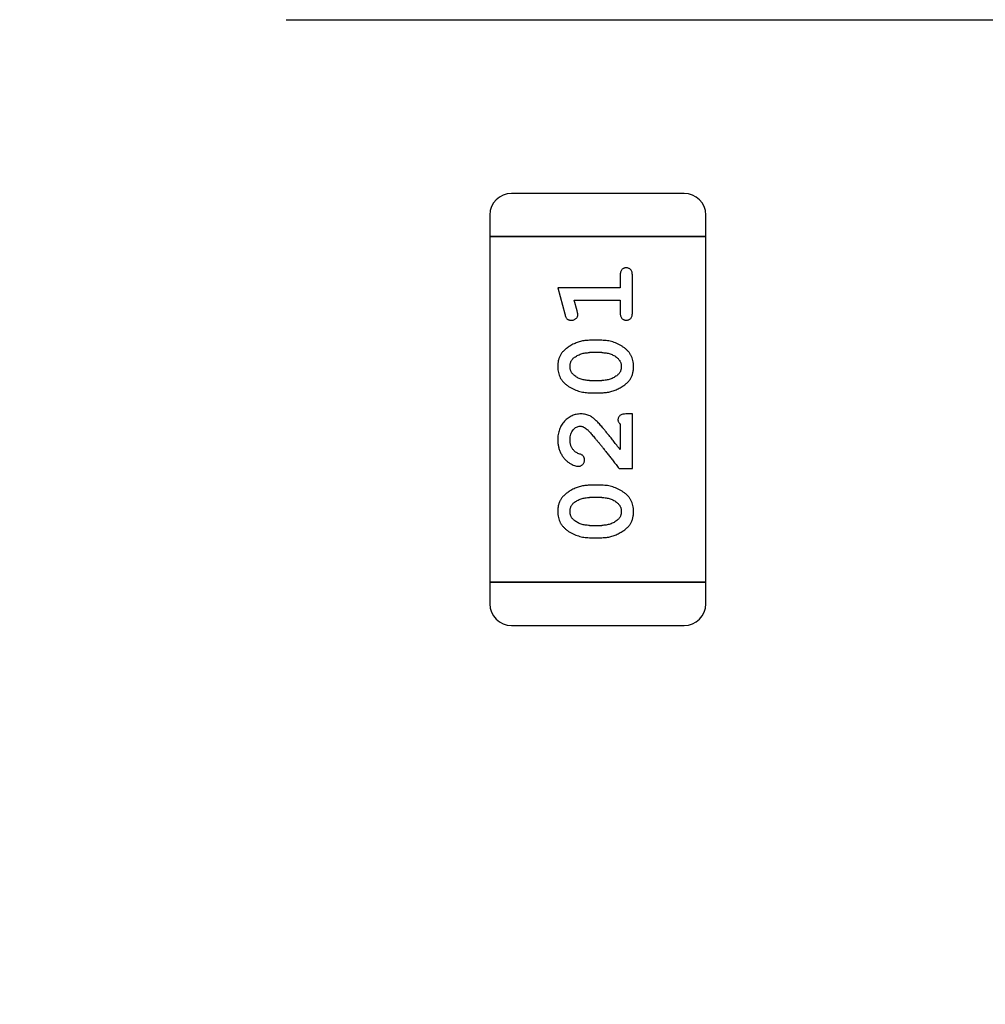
# Model space of a CAD drawing. Header units: millimetres. Extents: x 0 to 297, y 0 to 210.
# Tile 126 of 172: x 202.4 to 203.77, y 104.51 to 105.9. Entities that reach past the tile are written whole.
import ezdxf

# ---------------------------------------------------------------- set-up
doc = ezdxf.new("R2010")
doc.units = ezdxf.units.MM
doc.header["$LTSCALE"] = 16.335
doc.header["$PDMODE"] = 3
doc.header["$PDSIZE"] = 8
doc.layers.get('0').update_dxf_attribs({"linetype": 'CONTINUOUS'})
doc.layers.get('Defpoints').update_dxf_attribs({"linetype": 'CONTINUOUS'})
doc.layers.add('USER_LIBRARYDXF_CONTINUOUS_LINE', color=7, linetype='CONTINUOUS')
doc.styles.get("Standard").update_dxf_attribs({"font": '仿宋_GB2312.ttf'})
doc.dimstyles.get("Standard").update_dxf_attribs({"dimtxt": 2.5, "dimasz": 3.5, "dimexe": 1.5, "dimexo": 1, "dimtad": 1, "dimdsep": 46, "dimtxsty": 'Standard', "dimblk": '_FILLED', "dimblk1": '_FILLED', "dimblk2": '_FILLED', "dimcen": 0.09, "dimazin": 2, "dimtol": 1, "dimtp": 0.01, "dimtm": 0.01, "dimtfac": 1, "dimtofl": 0, "dimtmove": 0, "dimatfit": 3, "dimldrblk": '_FILLED', "dimfxl": 1, "dimtolj": 1, "dimarcsym": 0})

# ---------------------------------------------------------------- blocks, each defined once
blk = doc.blocks.new('_FILLED')
at = {"color": 0, "linetype": 'ByBlock'}
blk.add_solid([(0, 0), (-1, 0.1714), (-1, -0.1714)], dxfattribs=at)
blk = doc.blocks.new('*D34')
at = {"color": 0, "lineweight": -2, "transparency": 16777216}
for p, q in [((202.7794, 105.9036), (213.6607, 105.9036)), ((212.1607, 104.9036), (212.1607, 100.7566)), ((212.1607, 94.3596), (212.1607, 98.5066)), ((208.0944, 93.3596), (213.6607, 93.3596))]:
    blk.add_line(p, q, dxfattribs=at)
at = {"layer": 'Defpoints', "color": 0, "transparency": 16777216}
for p in [(201.7794, 105.9036), (207.0944, 93.3596), (212.1607, 93.3596)]:
    blk.add_point(p, dxfattribs=at)
at = {"color": 0, "lineweight": -2, "transparency": 16777216}
for p, rotation in [((212.1607, 105.9036), 90), ((212.1607, 93.3596), 270)]:
    blk.add_blockref('_FILLED', p, dxfattribs=dict(at, rotation=rotation))
at = {"color": 0, "transparency": 16777216, "insert": (212.1607, 99.6316), "char_height": 1, "attachment_point": 5}
blk.add_mtext('\\A1;12.54', dxfattribs=at)

msp = doc.modelspace()

# ---------------------------------------------------------------- linework, layer by layer
at = {"layer": 'USER_LIBRARYDXF_CONTINUOUS_LINE', "color": 7, "linetype": 'Continuous'}
for p, q in [((203.3411, 105.6585), (203.0973, 105.6585)), ((203.0668, 105.628), (203.0668, 105.5975)), ((203.3716, 105.5975), (203.3716, 105.628)), ((203.0668, 105.5975), (203.3716, 105.5975)), ((203.3716, 105.5975), (203.0668, 105.5975)), ((203.0668, 105.5975), (203.0668, 105.1098)), ((203.3716, 105.1098), (203.3716, 105.5975)), ((203.2507, 105.5424), (203.2507, 105.5251)), ((203.268, 105.4905), (203.268, 105.5424)), ((203.2507, 105.5251), (203.1626, 105.5251)), ((203.1626, 105.5251), (203.1725, 105.4886)), ((203.1857, 105.5078), (203.2507, 105.5078)), ((203.1899, 105.4928), (203.1857, 105.5078)), ((203.2507, 105.5078), (203.2507, 105.4905)), ((203.2249, 105.4512), (203.2072, 105.4512)), ((203.2247, 105.4339), (203.2075, 105.4339)), ((203.2075, 105.3946), (203.2247, 105.3946)), ((203.2072, 105.3773), (203.2249, 105.3773)), ((203.268, 105.3474), (203.2601, 105.3474)), ((203.268, 105.2703), (203.268, 105.3474)), ((203.2507, 105.3332), (203.2507, 105.297)), ((203.2491, 105.2703), (203.268, 105.2703)), ((203.2249, 105.2467), (203.2072, 105.2467)), ((203.2247, 105.2294), (203.2075, 105.2294)), ((203.2075, 105.1901), (203.2247, 105.1901)), ((203.2072, 105.1727), (203.2249, 105.1727)), ((203.3716, 105.1098), (203.0668, 105.1098)), ((203.0668, 105.1098), (203.3716, 105.1098)), ((203.0668, 105.1098), (203.0668, 105.0793)), ((203.3716, 105.0793), (203.3716, 105.1098)), ((203.0973, 105.0489), (203.3411, 105.0489))]:
    msp.add_line(p, q, dxfattribs=at)
for centre, start, end in [((203.0973, 105.628), 90, 180), ((203.3411, 105.628), 0, 90), ((203.0973, 105.0793), 180, 270), ((203.3411, 105.0793), 270, 0)]:
    msp.add_arc(centre, 0.0305, start, end, dxfattribs=at)
for points, knots in [([(203.2593, 105.5535), (203.2587, 105.5534), (203.2575, 105.5534), (203.2559, 105.5529), (203.2544, 105.552), (203.253, 105.5508), (203.252, 105.5493), (203.2512, 105.5473), (203.2507, 105.545), (203.2507, 105.5433), (203.2507, 105.5424)], [0, 0, 0, 0, 0.11517, 0.223509, 0.328254, 0.438012, 0.553651, 0.682263, 0.830856, 1, 1, 1, 1]), ([(203.268, 105.5424), (203.268, 105.5433), (203.2679, 105.545), (203.2675, 105.5473), (203.2667, 105.5493), (203.2656, 105.5508), (203.2643, 105.552), (203.2628, 105.5528), (203.2611, 105.5534), (203.2599, 105.5534), (203.2593, 105.5535)], [0, 0, 0, 0, 0.169012, 0.317488, 0.445429, 0.560977, 0.67065, 0.776666, 0.88492, 1, 1, 1, 1]), ([(203.1909, 105.4874), (203.1909, 105.4877), (203.1908, 105.4885), (203.1906, 105.4897), (203.1903, 105.4912), (203.19, 105.4922), (203.1899, 105.4928)], [0, 0, 0, 0, 0.183151, 0.413144, 0.682305, 1, 1, 1, 1]), ([(203.2507, 105.4905), (203.2507, 105.4896), (203.2507, 105.4879), (203.2512, 105.4856), (203.252, 105.4837), (203.253, 105.4821), (203.2544, 105.481), (203.2559, 105.4801), (203.2575, 105.4796), (203.2587, 105.4795), (203.2593, 105.4795)], [0, 0, 0, 0, 0.169102, 0.317658, 0.446239, 0.563118, 0.671828, 0.776546, 0.884858, 1, 1, 1, 1]), ([(203.2593, 105.4795), (203.2599, 105.4795), (203.2611, 105.4796), (203.2628, 105.4801), (203.2643, 105.4809), (203.2657, 105.4821), (203.2667, 105.4837), (203.2675, 105.4856), (203.2679, 105.4879), (203.268, 105.4896), (203.268, 105.4905)], [0, 0, 0, 0, 0.115051, 0.223278, 0.329269, 0.437893, 0.554681, 0.682591, 0.83103, 1, 1, 1, 1]), ([(203.1725, 105.4886), (203.1727, 105.4877), (203.1732, 105.4861), (203.174, 105.4841), (203.175, 105.4824), (203.176, 105.4812), (203.1772, 105.4804), (203.1785, 105.4799), (203.18, 105.4796), (203.1811, 105.4795), (203.1816, 105.4795)], [0, 0, 0, 0, 0.187321, 0.344927, 0.475328, 0.579604, 0.674244, 0.773631, 0.882025, 1, 1, 1, 1]), ([(203.1816, 105.4795), (203.1823, 105.4795), (203.1835, 105.4796), (203.1852, 105.4801), (203.1868, 105.4808), (203.1882, 105.4818), (203.1894, 105.483), (203.1903, 105.4844), (203.1908, 105.4859), (203.1909, 105.4869), (203.1909, 105.4874)], [0, 0, 0, 0, 0.138815, 0.27042, 0.39836, 0.52875, 0.654955, 0.771147, 0.884581, 1, 1, 1, 1]), ([(203.2072, 105.4512), (203.2061, 105.4512), (203.204, 105.4511), (203.2008, 105.4508), (203.1977, 105.4503), (203.1945, 105.4496), (203.1915, 105.4487), (203.1885, 105.4476), (203.1855, 105.4463), (203.1826, 105.4448), (203.1799, 105.4432), (203.1774, 105.4416), (203.175, 105.4399), (203.1729, 105.4383), (203.1711, 105.4365), (203.1694, 105.4348), (203.168, 105.4331), (203.1664, 105.4307), (203.1648, 105.4276), (203.1635, 105.4234), (203.1627, 105.4188), (203.1626, 105.4157), (203.1626, 105.4141)], [0, 0, 0, 0, 0.049855, 0.099516, 0.148482, 0.19758, 0.246804, 0.296268, 0.346517, 0.397047, 0.446826, 0.49336, 0.537801, 0.579207, 0.617974, 0.654833, 0.689171, 0.722088, 0.786392, 0.853518, 0.924186, 1, 1, 1, 1]), ([(203.2696, 105.4143), (203.2695, 105.4157), (203.2694, 105.4186), (203.2687, 105.4227), (203.2676, 105.4265), (203.266, 105.4301), (203.264, 105.4334), (203.2615, 105.4364), (203.2585, 105.4392), (203.2551, 105.4417), (203.2515, 105.4439), (203.2479, 105.4458), (203.2442, 105.4475), (203.2404, 105.4489), (203.2366, 105.4499), (203.2327, 105.4507), (203.2289, 105.4511), (203.2262, 105.4512), (203.2249, 105.4512)], [0, 0, 0, 0, 0.067217, 0.131051, 0.19272, 0.252824, 0.312745, 0.373449, 0.436041, 0.501494, 0.567761, 0.632087, 0.695096, 0.757109, 0.817993, 0.878657, 0.939311, 1, 1, 1, 1]), ([(203.1852, 105.4263), (203.186, 105.4269), (203.1876, 105.4281), (203.1901, 105.4297), (203.1928, 105.431), (203.1955, 105.432), (203.1984, 105.4329), (203.2013, 105.4335), (203.2044, 105.4338), (203.2064, 105.4339), (203.2075, 105.4339)], [0, 0, 0, 0, 0.125331, 0.248948, 0.371201, 0.494032, 0.616811, 0.742104, 0.868849, 1, 1, 1, 1]), ([(203.2247, 105.4339), (203.2257, 105.4339), (203.2278, 105.4338), (203.2309, 105.4335), (203.2338, 105.4329), (203.2366, 105.4321), (203.2393, 105.4311), (203.2418, 105.4298), (203.2442, 105.4284), (203.2457, 105.4272), (203.2465, 105.4266)], [0, 0, 0, 0, 0.135449, 0.266263, 0.393429, 0.516942, 0.639128, 0.758779, 0.879341, 1, 1, 1, 1]), ([(203.1799, 105.4142), (203.1799, 105.4148), (203.1799, 105.416), (203.1802, 105.4179), (203.1806, 105.4196), (203.1812, 105.4211), (203.1819, 105.4226), (203.1828, 105.424), (203.1839, 105.4252), (203.1848, 105.426), (203.1852, 105.4263)], [0, 0, 0, 0, 0.138115, 0.270177, 0.397547, 0.520057, 0.63869, 0.757499, 0.878226, 1, 1, 1, 1]), ([(203.2465, 105.4266), (203.2469, 105.4262), (203.2478, 105.4255), (203.249, 105.4241), (203.25, 105.4227), (203.2508, 105.4212), (203.2515, 105.4196), (203.2519, 105.4179), (203.2522, 105.4162), (203.2522, 105.415), (203.2523, 105.4144)], [0, 0, 0, 0, 0.129853, 0.25607, 0.380154, 0.49978, 0.62208, 0.743277, 0.868791, 1, 1, 1, 1]), ([(203.1626, 105.4141), (203.1626, 105.4126), (203.1627, 105.4098), (203.1634, 105.4057), (203.1645, 105.4019), (203.1661, 105.3983), (203.1682, 105.395), (203.1707, 105.392), (203.1737, 105.3892), (203.177, 105.3867), (203.1806, 105.3845), (203.1843, 105.3826), (203.188, 105.3809), (203.1918, 105.3796), (203.1956, 105.3785), (203.1994, 105.3778), (203.2033, 105.3773), (203.2059, 105.3773), (203.2072, 105.3773)], [0, 0, 0, 0, 0.06692, 0.130834, 0.19258, 0.252759, 0.312631, 0.373411, 0.436359, 0.501894, 0.568244, 0.632472, 0.69556, 0.757163, 0.818592, 0.878885, 0.939235, 1, 1, 1, 1]), ([(203.1857, 105.4018), (203.1852, 105.4022), (203.1843, 105.403), (203.1831, 105.4044), (203.1821, 105.4058), (203.1813, 105.4073), (203.1807, 105.4089), (203.1802, 105.4106), (203.1799, 105.4124), (203.1799, 105.4136), (203.1799, 105.4142)], [0, 0, 0, 0, 0.13042, 0.256046, 0.378133, 0.498725, 0.620452, 0.742761, 0.869406, 1, 1, 1, 1]), ([(203.2249, 105.3773), (203.226, 105.3773), (203.2281, 105.3773), (203.2313, 105.3776), (203.2345, 105.3781), (203.2375, 105.3788), (203.2406, 105.3797), (203.2436, 105.3808), (203.2465, 105.3821), (203.2494, 105.3835), (203.2522, 105.3851), (203.2547, 105.3867), (203.257, 105.3884), (203.2591, 105.39), (203.261, 105.3917), (203.2627, 105.3934), (203.2641, 105.3952), (203.2657, 105.3975), (203.2673, 105.4007), (203.2686, 105.4049), (203.2694, 105.4095), (203.2695, 105.4127), (203.2696, 105.4143)], [0, 0, 0, 0, 0.049886, 0.09882, 0.148132, 0.19689, 0.246038, 0.295176, 0.345305, 0.395692, 0.445312, 0.491875, 0.535813, 0.577009, 0.616081, 0.652689, 0.687585, 0.720206, 0.785062, 0.85223, 0.923759, 1, 1, 1, 1]), ([(203.2523, 105.4144), (203.2522, 105.4137), (203.2522, 105.4125), (203.252, 105.4107), (203.2516, 105.409), (203.251, 105.4074), (203.2502, 105.4059), (203.2493, 105.4045), (203.2482, 105.4033), (203.2474, 105.4026), (203.247, 105.4022)], [0, 0, 0, 0, 0.139844, 0.271849, 0.399162, 0.521619, 0.6402, 0.758957, 0.87828, 1, 1, 1, 1]), ([(203.2075, 105.3946), (203.2064, 105.3946), (203.2043, 105.3946), (203.2013, 105.395), (203.1983, 105.3955), (203.1955, 105.3963), (203.1929, 105.3973), (203.1903, 105.3986), (203.1879, 105.4001), (203.1864, 105.4012), (203.1857, 105.4018)], [0, 0, 0, 0, 0.135446, 0.266257, 0.393419, 0.517936, 0.639137, 0.758785, 0.879345, 1, 1, 1, 1]), ([(203.247, 105.4022), (203.2462, 105.4016), (203.2446, 105.4004), (203.242, 105.3988), (203.2394, 105.3975), (203.2367, 105.3964), (203.2338, 105.3956), (203.2309, 105.395), (203.2278, 105.3946), (203.2257, 105.3946), (203.2247, 105.3946)], [0, 0, 0, 0, 0.124927, 0.248361, 0.370889, 0.492583, 0.61616, 0.741472, 0.869044, 1, 1, 1, 1]), ([(203.1953, 105.3474), (203.1942, 105.3473), (203.192, 105.3473), (203.1888, 105.3468), (203.1857, 105.346), (203.1827, 105.3448), (203.1799, 105.3434), (203.1772, 105.3416), (203.1746, 105.3395), (203.1721, 105.3371), (203.1699, 105.3345), (203.1679, 105.3316), (203.1663, 105.3286), (203.1649, 105.3253), (203.1639, 105.3219), (203.1631, 105.3184), (203.1627, 105.3146), (203.1626, 105.312), (203.1626, 105.3107)], [0, 0, 0, 0, 0.060981, 0.120256, 0.178148, 0.236115, 0.293993, 0.352864, 0.413358, 0.476056, 0.539296, 0.602396, 0.665116, 0.728325, 0.792919, 0.859317, 0.928302, 1, 1, 1, 1]), ([(203.2236, 105.3306), (203.2229, 105.3315), (203.2214, 105.3332), (203.2192, 105.3355), (203.2171, 105.3377), (203.2151, 105.3395), (203.2132, 105.3411), (203.2114, 105.3425), (203.2098, 105.3436), (203.2077, 105.3447), (203.2052, 105.3458), (203.202, 105.3467), (203.1987, 105.3473), (203.1965, 105.3473), (203.1953, 105.3474)], [0, 0, 0, 0, 0.103002, 0.197728, 0.285279, 0.365235, 0.437224, 0.502446, 0.560545, 0.611446, 0.707576, 0.80349, 0.900532, 1, 1, 1, 1]), ([(203.2601, 105.3474), (203.2591, 105.3473), (203.2571, 105.3473), (203.2544, 105.3469), (203.2521, 105.3462), (203.2504, 105.3451), (203.2491, 105.3438), (203.2482, 105.3423), (203.2476, 105.3406), (203.2476, 105.3394), (203.2475, 105.3387)], [0, 0, 0, 0, 0.1844, 0.34094, 0.473574, 0.586824, 0.690029, 0.789175, 0.890445, 1, 1, 1, 1]), ([(203.2475, 105.3387), (203.2476, 105.3383), (203.2477, 105.3373), (203.2483, 105.3359), (203.2493, 105.3345), (203.2502, 105.3337), (203.2507, 105.3332)], [0, 0, 0, 0, 0.20611, 0.432681, 0.695597, 1, 1, 1, 1]), ([(203.1799, 105.3106), (203.1799, 105.312), (203.18, 105.3147), (203.1809, 105.3185), (203.1822, 105.3219), (203.1842, 105.3247), (203.1864, 105.3271), (203.1889, 105.3288), (203.1916, 105.3299), (203.1935, 105.33), (203.1944, 105.3301)], [0, 0, 0, 0, 0.156344, 0.299348, 0.4327, 0.561, 0.682299, 0.791883, 0.89611, 1, 1, 1, 1]), ([(203.1944, 105.3301), (203.1952, 105.33), (203.1968, 105.3299), (203.1993, 105.3289), (203.2018, 105.3274), (203.2033, 105.326), (203.2041, 105.3253)], [0, 0, 0, 0, 0.212836, 0.442809, 0.70317, 1, 1, 1, 1]), ([(203.2041, 105.3253), (203.2046, 105.3249), (203.2056, 105.3239), (203.2071, 105.3223), (203.2088, 105.3204), (203.2108, 105.3182), (203.2129, 105.3158), (203.2152, 105.3131), (203.2177, 105.31), (203.2205, 105.3067), (203.2234, 105.3031), (203.2265, 105.2993), (203.2298, 105.2951), (203.2333, 105.2907), (203.2369, 105.286), (203.2408, 105.281), (203.2449, 105.2758), (203.2477, 105.2721), (203.2491, 105.2703)], [0, 0, 0, 0, 0.026647, 0.057942, 0.094152, 0.134806, 0.180631, 0.231142, 0.286385, 0.346321, 0.411439, 0.481035, 0.555329, 0.634592, 0.718826, 0.807759, 0.901393, 1, 1, 1, 1]), ([(203.2507, 105.297), (203.2491, 105.299), (203.2461, 105.3029), (203.2418, 105.3083), (203.2379, 105.3133), (203.2343, 105.3177), (203.2311, 105.3217), (203.2283, 105.3251), (203.2259, 105.328), (203.2243, 105.3298), (203.2236, 105.3306)], [0, 0, 0, 0, 0.176662, 0.337826, 0.484741, 0.617764, 0.73494, 0.837793, 0.926412, 1, 1, 1, 1]), ([(203.1626, 105.3107), (203.1626, 105.309), (203.1628, 105.3056), (203.1636, 105.3007), (203.165, 105.296), (203.167, 105.2915), (203.1695, 105.2873), (203.1723, 105.2837), (203.1756, 105.2805), (203.1792, 105.278), (203.1827, 105.276), (203.186, 105.2746), (203.1891, 105.2736), (203.191, 105.2735), (203.1919, 105.2734)], [0, 0, 0, 0, 0.098286, 0.193983, 0.289056, 0.384352, 0.477435, 0.566197, 0.652355, 0.737986, 0.818188, 0.887401, 0.94802, 1, 1, 1, 1]), ([(203.1853, 105.2957), (203.1848, 105.2962), (203.184, 105.2972), (203.1829, 105.2988), (203.182, 105.3006), (203.1812, 105.3024), (203.1806, 105.3043), (203.1802, 105.3063), (203.1799, 105.3084), (203.1799, 105.3098), (203.1799, 105.3106)], [0, 0, 0, 0, 0.121873, 0.243139, 0.363336, 0.485133, 0.607572, 0.734701, 0.864814, 1, 1, 1, 1]), ([(203.1938, 105.2907), (203.1929, 105.291), (203.1912, 105.2916), (203.1889, 105.2929), (203.1869, 105.2941), (203.1858, 105.2952), (203.1853, 105.2957)], [0, 0, 0, 0, 0.285518, 0.544185, 0.781367, 1, 1, 1, 1]), ([(203.1919, 105.2734), (203.1925, 105.2735), (203.1935, 105.2735), (203.1951, 105.2741), (203.1965, 105.2749), (203.1979, 105.276), (203.199, 105.2774), (203.1997, 105.2789), (203.2003, 105.2805), (203.2003, 105.2817), (203.2003, 105.2823)], [0, 0, 0, 0, 0.120856, 0.239483, 0.360995, 0.490166, 0.620982, 0.746416, 0.870253, 1, 1, 1, 1]), ([(203.2003, 105.2823), (203.2003, 105.2827), (203.2003, 105.2837), (203.2, 105.2851), (203.1995, 105.2863), (203.1989, 105.2875), (203.198, 105.2885), (203.1968, 105.2894), (203.1954, 105.2901), (203.1943, 105.2905), (203.1938, 105.2907)], [0, 0, 0, 0, 0.127347, 0.246131, 0.359406, 0.470543, 0.586092, 0.711469, 0.847022, 1, 1, 1, 1]), ([(203.2072, 105.2467), (203.2061, 105.2467), (203.204, 105.2466), (203.2008, 105.2463), (203.1977, 105.2458), (203.1945, 105.2451), (203.1915, 105.2442), (203.1885, 105.2431), (203.1855, 105.2418), (203.1826, 105.2403), (203.1799, 105.2387), (203.1774, 105.2371), (203.175, 105.2354), (203.1729, 105.2337), (203.1711, 105.232), (203.1694, 105.2303), (203.168, 105.2286), (203.1664, 105.2262), (203.1648, 105.2231), (203.1635, 105.2189), (203.1627, 105.2143), (203.1626, 105.2112), (203.1626, 105.2095)], [0, 0, 0, 0, 0.049855, 0.099516, 0.148482, 0.19758, 0.246804, 0.296268, 0.346517, 0.397047, 0.446826, 0.49336, 0.537801, 0.579207, 0.617974, 0.654833, 0.689171, 0.722088, 0.786392, 0.853518, 0.924186, 1, 1, 1, 1]), ([(203.2696, 105.2098), (203.2695, 105.2112), (203.2694, 105.2141), (203.2687, 105.2181), (203.2676, 105.222), (203.266, 105.2256), (203.264, 105.2289), (203.2615, 105.2319), (203.2585, 105.2347), (203.2551, 105.2372), (203.2515, 105.2394), (203.2479, 105.2413), (203.2442, 105.243), (203.2404, 105.2443), (203.2366, 105.2454), (203.2327, 105.2462), (203.2289, 105.2466), (203.2262, 105.2467), (203.2249, 105.2467)], [0, 0, 0, 0, 0.067217, 0.131051, 0.19272, 0.252824, 0.312745, 0.373449, 0.436041, 0.501494, 0.567761, 0.632087, 0.695096, 0.757109, 0.817993, 0.878657, 0.939311, 1, 1, 1, 1]), ([(203.1852, 105.2218), (203.186, 105.2224), (203.1876, 105.2236), (203.1901, 105.2252), (203.1928, 105.2265), (203.1955, 105.2275), (203.1984, 105.2284), (203.2013, 105.229), (203.2044, 105.2293), (203.2064, 105.2294), (203.2075, 105.2294)], [0, 0, 0, 0, 0.125331, 0.248948, 0.371201, 0.494032, 0.616811, 0.742104, 0.868849, 1, 1, 1, 1]), ([(203.2247, 105.2294), (203.2257, 105.2294), (203.2278, 105.2293), (203.2309, 105.229), (203.2338, 105.2284), (203.2366, 105.2276), (203.2393, 105.2266), (203.2418, 105.2253), (203.2442, 105.2239), (203.2457, 105.2227), (203.2465, 105.2221)], [0, 0, 0, 0, 0.135449, 0.266263, 0.393429, 0.516942, 0.639128, 0.758779, 0.879341, 1, 1, 1, 1]), ([(203.1799, 105.2097), (203.1799, 105.2103), (203.1799, 105.2115), (203.1802, 105.2133), (203.1806, 105.215), (203.1812, 105.2166), (203.1819, 105.2181), (203.1828, 105.2195), (203.1839, 105.2207), (203.1848, 105.2214), (203.1852, 105.2218)], [0, 0, 0, 0, 0.138115, 0.270177, 0.397547, 0.520057, 0.63869, 0.757499, 0.878226, 1, 1, 1, 1]), ([(203.2465, 105.2221), (203.2469, 105.2217), (203.2478, 105.2209), (203.249, 105.2196), (203.25, 105.2182), (203.2508, 105.2167), (203.2515, 105.2151), (203.2519, 105.2134), (203.2522, 105.2117), (203.2522, 105.2105), (203.2523, 105.2098)], [0, 0, 0, 0, 0.129853, 0.25607, 0.380154, 0.49978, 0.62208, 0.743277, 0.868791, 1, 1, 1, 1]), ([(203.1626, 105.2095), (203.1626, 105.2081), (203.1627, 105.2053), (203.1634, 105.2012), (203.1645, 105.1974), (203.1661, 105.1938), (203.1682, 105.1905), (203.1707, 105.1875), (203.1737, 105.1847), (203.177, 105.1822), (203.1806, 105.18), (203.1843, 105.1781), (203.188, 105.1764), (203.1918, 105.1751), (203.1956, 105.174), (203.1994, 105.1733), (203.2033, 105.1728), (203.2059, 105.1728), (203.2072, 105.1727)], [0, 0, 0, 0, 0.06692, 0.130834, 0.19258, 0.252759, 0.312631, 0.373411, 0.436359, 0.501894, 0.568244, 0.632472, 0.69556, 0.757163, 0.818592, 0.878885, 0.939235, 1, 1, 1, 1]), ([(203.1857, 105.1973), (203.1852, 105.1977), (203.1843, 105.1985), (203.1831, 105.1999), (203.1821, 105.2013), (203.1813, 105.2028), (203.1807, 105.2044), (203.1802, 105.2061), (203.1799, 105.2078), (203.1799, 105.2091), (203.1799, 105.2097)], [0, 0, 0, 0, 0.13042, 0.256046, 0.378133, 0.498725, 0.620452, 0.742761, 0.869406, 1, 1, 1, 1]), ([(203.247, 105.1977), (203.2462, 105.1971), (203.2446, 105.1959), (203.242, 105.1943), (203.2394, 105.193), (203.2367, 105.1919), (203.2338, 105.1911), (203.2309, 105.1905), (203.2278, 105.1901), (203.2257, 105.1901), (203.2247, 105.1901)], [0, 0, 0, 0, 0.124927, 0.248361, 0.370889, 0.492583, 0.61616, 0.741472, 0.869044, 1, 1, 1, 1]), ([(203.2249, 105.1727), (203.226, 105.1728), (203.2281, 105.1728), (203.2313, 105.1731), (203.2345, 105.1736), (203.2375, 105.1743), (203.2406, 105.1752), (203.2436, 105.1763), (203.2465, 105.1776), (203.2494, 105.179), (203.2522, 105.1806), (203.2547, 105.1822), (203.257, 105.1839), (203.2591, 105.1855), (203.261, 105.1872), (203.2627, 105.1889), (203.2641, 105.1907), (203.2657, 105.193), (203.2673, 105.1962), (203.2686, 105.2004), (203.2694, 105.205), (203.2695, 105.2081), (203.2696, 105.2098)], [0, 0, 0, 0, 0.049886, 0.09882, 0.148132, 0.19689, 0.246038, 0.295176, 0.345305, 0.395692, 0.445312, 0.491875, 0.535813, 0.577009, 0.616081, 0.652689, 0.687585, 0.720206, 0.785062, 0.85223, 0.923759, 1, 1, 1, 1]), ([(203.2523, 105.2098), (203.2522, 105.2092), (203.2522, 105.208), (203.252, 105.2061), (203.2516, 105.2044), (203.251, 105.2029), (203.2502, 105.2014), (203.2493, 105.2), (203.2482, 105.1988), (203.2474, 105.1981), (203.247, 105.1977)], [0, 0, 0, 0, 0.139844, 0.271849, 0.399162, 0.521619, 0.6402, 0.758957, 0.87828, 1, 1, 1, 1]), ([(203.2075, 105.1901), (203.2064, 105.1901), (203.2043, 105.1901), (203.2013, 105.1904), (203.1983, 105.191), (203.1955, 105.1918), (203.1929, 105.1928), (203.1903, 105.1941), (203.1879, 105.1956), (203.1864, 105.1967), (203.1857, 105.1973)], [0, 0, 0, 0, 0.135446, 0.266257, 0.393419, 0.517936, 0.639137, 0.758785, 0.879345, 1, 1, 1, 1])]:
    msp.add_open_spline(points, degree=3, knots=knots, dxfattribs=at)

# ---------------------------------------------------------------- dimensions: what is measured, and where the dimension line sits
at = {"color": 3}
dim = msp.add_linear_dim(base=(212.1607, 93.3596), p1=(201.7794, 105.9036), p2=(207.0944, 93.3596), angle=90, dimstyle='Standard', override={"dimtxt": 1, "dimasz": 1, "dimtad": 0, "dimtih": 1, "dimtoh": 1, "dimzin": 0, "dimcen": 2.673, "dimadec": 0, "dimazin": 0, "dimtol": 0, "dimtzin": 0}, dxfattribs=at)
dim.commit()
dim.dimension.update_dxf_attribs({"geometry": '*D34', "text_midpoint": (212.1607, 99.6316)})

doc.saveas('drawing.dxf')
